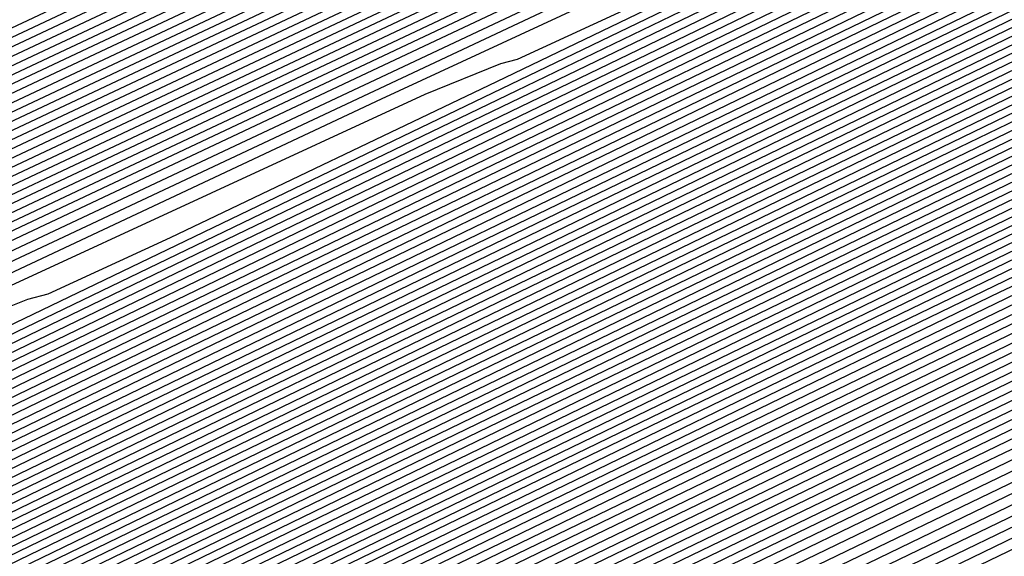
# Model space of a CAD drawing. Extents: x 3249832 to 3255657, y 13789405 to 13793316.
# Tile 159 of 256: x 3255357.29 to 3255359.21, y 13790175.53 to 13790176.57. Entities that reach past the tile are written whole.
import ezdxf

# ---------------------------------------------------------------- set-up
doc = ezdxf.new("R2010")
doc.units = 0
doc.header["$LTSCALE"] = 100
doc.header["$MEASUREMENT"] = 0
for name, color, linetype in [('GRATIO_CON', 10, 'CONTINUOUS'), ('GRATIO_ICON', 7, 'CONTINUOUS'), ('TARGETS_EAST', 7, 'CONTINUOUS')]:
    doc.layers.add(name, color=color, linetype=linetype)

# ---------------------------------------------------------------- blocks, each defined once
blk = doc.blocks.new('Gratio_032316_contours')
at = {"layer": 'GRATIO_CON', "color": 5, "linetype": 'Continuous', "flags": 128}
for points in [[(3255363.2556, 13790177.4954), (3255363.024, 13790177.3784), (3255361.3979, 13790176.5898), (3255356.9827, 13790174.458), (3255348.9447, 13790170.5816), (3255338.6936, 13790165.6388), (3255328.2001, 13790160.5782), (3255319.0572, 13790156.1665), (3255311.3477, 13790152.4439), (3255304.7769, 13790149.269)], [(3255363.247, 13790177.5119), (3255363.0387, 13790177.4067), (3255361.5758, 13790176.6972), (3255357.6039, 13790174.7795), (3255350.3494, 13790171.2809), (3255340.9629, 13790166.7549), (3255331.0759, 13790161.9864), (3255322.0355, 13790157.6238), (3255314.0508, 13790153.7681), (3255307.0464, 13790150.3836), (3255300.985, 13790147.4531)], [(3255363.2298, 13790177.545), (3255363.068, 13790177.4632), (3255361.9317, 13790176.9121), (3255358.8464, 13790175.4225), (3255353.1588, 13790172.6795), (3255345.5013, 13790168.9869), (3255336.8274, 13790164.8028), (3255327.9921, 13790160.5384), (3255319.457, 13790156.4164), (3255311.5852, 13790152.6127), (3255304.7086, 13790149.288)], [(3255363.2212, 13790177.5615), (3255363.0827, 13790177.4915), (3255362.1096, 13790177.0196), (3255359.4676, 13790175.744), (3255354.5636, 13790173.3789), (3255347.7706, 13790170.103), (3255339.7031, 13790166.211), (3255330.9703, 13790161.9956), (3255322.16, 13790157.7405), (3255313.8547, 13790153.7272), (3255306.5704, 13790150.2055), (3255300.5587, 13790147.2978)], [(3255363.2126, 13790177.578), (3255363.0973, 13790177.5198), (3255362.2875, 13790177.127), (3255360.0888, 13790176.0654), (3255355.9683, 13790174.0782), (3255350.0398, 13790171.219), (3255342.5789, 13790167.6192), (3255333.9486, 13790163.4529), (3255324.8631, 13790159.0647), (3255316.1241, 13790154.8418), (3255308.4322, 13790151.123), (3255302.0841, 13790148.0526)], [(3255363.204, 13790177.5946), (3255363.112, 13790177.548), (3255362.4654, 13790177.2345), (3255360.71, 13790176.3869), (3255357.373, 13790174.7775), (3255352.309, 13790172.335), (3255345.4546, 13790169.0274), (3255336.9269, 13790164.9102), (3255327.5662, 13790160.3888), (3255318.3935, 13790155.9564), (3255310.294, 13790152.0405), (3255303.6095, 13790148.8074)], [(3255363.1868, 13790177.6276), (3255363.1413, 13790177.6046), (3255362.8213, 13790177.4494), (3255361.9524, 13790177.0299), (3255360.1824, 13790176.1761), (3255356.8475, 13790174.5671), (3255351.2061, 13790171.8438), (3255342.8835, 13790167.8247), (3255332.9724, 13790163.0371), (3255322.9324, 13790158.1855), (3255314.0176, 13790153.8755), (3255306.6603, 13790150.3169), (3255301.0871, 13790147.6207)], [(3255363.1782, 13790177.6441), (3255363.1559, 13790177.6329), (3255362.9992, 13790177.5568), (3255362.5736, 13790177.3514), (3255361.5871, 13790176.8755), (3255359.1167, 13790175.6831), (3255354.0819, 13790173.252), (3255345.8618, 13790169.282), (3255335.6754, 13790164.3612), (3255325.2018, 13790159.3001), (3255315.8794, 13790154.793), (3255308.1857, 13790151.0717), (3255302.3577, 13790148.2522)], [(3255363.1697, 13790177.6606), (3255350.6237, 13790171.6008), (3255338.5563, 13790165.7713), (3255327.446, 13790160.4025), (3255317.7338, 13790155.7069), (3255309.7102, 13790151.826), (3255303.6283, 13790148.8837)], [(3255363.1622, 13790177.6756), (3255351.3249, 13790171.958), (3255339.8464, 13790166.4129), (3255329.0857, 13790161.2128), (3255319.4089, 13790156.5342), (3255311.2122, 13790152.5695), (3255304.8988, 13790149.5152)], [(3255363.1472, 13790177.7055), (3255352.7271, 13790172.6724), (3255342.4265, 13790167.6962), (3255332.3649, 13790162.8336), (3255322.7593, 13790158.1889), (3255314.2163, 13790154.0566), (3255307.4399, 13790150.7782), (3255302.9144, 13790148.5902)], [(3255363.1398, 13790177.7205), (3255353.4282, 13790173.0296), (3255343.7165, 13790168.3378), (3255334.0045, 13790163.6439), (3255324.4345, 13790159.0163), (3255315.7184, 13790154.8001), (3255308.7105, 13790151.4097), (3255304.0166, 13790149.1402)], [(3255363.1323, 13790177.7354), (3255354.1293, 13790173.3869), (3255345.0066, 13790168.9794), (3255335.6442, 13790164.4543), (3255326.1097, 13790159.8437), (3255317.2205, 13790155.5436), (3255309.9811, 13790152.0412), (3255305.1188, 13790149.6902)], [(3255363.1248, 13790177.7504), (3255354.8304, 13790173.7441), (3255346.2966, 13790169.6211), (3255337.2838, 13790165.2647), (3255327.7849, 13790160.671), (3255318.7225, 13790156.2871), (3255311.2516, 13790152.6727), (3255306.221, 13790150.2403), (3255303.2552, 13790148.8134)], [(3255363.1098, 13790177.7803), (3255356.2327, 13790174.4585), (3255348.8767, 13790170.9043), (3255340.5631, 13790166.8854), (3255331.1353, 13790162.3257), (3255321.7267, 13790157.7741), (3255313.7927, 13790153.9356), (3255308.4254, 13790151.3403), (3255305.2619, 13790149.8176)], [(3255363.1023, 13790177.7953), (3255356.9338, 13790174.8157), (3255350.1668, 13790171.546), (3255342.2027, 13790167.6958), (3255332.8105, 13790163.1531), (3255323.2287, 13790158.5176), (3255315.0633, 13790154.5671), (3255309.5276, 13790151.8904), (3255306.2652, 13790150.3197), (3255304.5271, 13790149.4986)], [(3255363.0949, 13790177.8103), (3255357.6349, 13790175.1729), (3255351.4568, 13790172.1876), (3255343.8423, 13790168.5062), (3255334.4857, 13790163.9805), (3255324.7308, 13790159.2611), (3255316.3339, 13790155.1986), (3255310.6298, 13790152.4404), (3255307.2685, 13790150.8219), (3255305.4785, 13790149.9753)], [(3255363.0874, 13790177.8253), (3255358.336, 13790175.5302), (3255352.7468, 13790172.8292), (3255345.4819, 13790169.3166), (3255336.1609, 13790164.8078), (3255326.2329, 13790160.0046), (3255317.6044, 13790155.8301), (3255311.732, 13790152.9904), (3255308.2718, 13790151.324), (3255306.43, 13790150.4521), (3255305.4986, 13790150.0381)], [(3255363.0724, 13790177.8552), (3255359.7383, 13790176.2446), (3255355.3269, 13790174.1125), (3255348.7612, 13790170.9373), (3255339.5113, 13790166.4625), (3255329.237, 13790161.4917), (3255320.1455, 13790157.0931), (3255313.9364, 13790154.0905), (3255310.2785, 13790152.3282), (3255308.3329, 13790151.4056), (3255307.3516, 13790150.9663), (3255306.9504, 13790150.8311), (3255306.8357, 13790150.8648), (3255306.709, 13790150.9242), (3255306.2521, 13790150.8346), (3255305.1418, 13790150.4136)], [(3255363.0649, 13790177.8702), (3255360.4394, 13790176.6018), (3255356.617, 13790174.7541), (3255350.4008, 13790171.7477), (3255341.1865, 13790167.2899), (3255330.7391, 13790162.2352), (3255321.4161, 13790157.7246), (3255315.0386, 13790154.6406), (3255311.2818, 13790152.8303), (3255309.2843, 13790151.8823), (3255308.2782, 13790151.4305), (3255307.8684, 13790151.2902), (3255307.7534, 13790151.3222), (3255307.6263, 13790151.3795), (3255307.1599, 13790151.2834), (3255306.0215, 13790150.8474), (3255304.0328, 13790149.9659)], [(3255363.0574, 13790177.8851), (3255361.1405, 13790176.959), (3255357.907, 13790175.3957), (3255352.0405, 13790172.558), (3255342.8617, 13790168.1173), (3255332.2411, 13790162.9787), (3255322.6867, 13790158.3561), (3255316.1408, 13790155.1906), (3255312.2851, 13790153.3324), (3255310.2358, 13790152.359), (3255309.2047, 13790151.8946), (3255308.7864, 13790151.7492), (3255308.6711, 13790151.7796), (3255308.5437, 13790151.8348), (3255308.0677, 13790151.7321), (3255306.9011, 13790151.2812), (3255304.8608, 13790150.3744)], [(3255363.05, 13790177.9001), (3255361.8416, 13790177.3162), (3255359.1971, 13790176.0374), (3255353.6801, 13790173.3684), (3255344.5369, 13790168.9446), (3255333.7432, 13790163.7222), (3255323.9572, 13790158.9876), (3255317.243, 13790155.7406), (3255313.2884, 13790153.8345), (3255311.1872, 13790152.8358), (3255310.1312, 13790152.3587), (3255309.7044, 13790152.2082), (3255309.5888, 13790152.237), (3255309.461, 13790152.2901), (3255308.9754, 13790152.1808), (3255307.7808, 13790151.715), (3255305.6888, 13790150.7829), (3255303.1621, 13790149.6128)], [(3255363.0357, 13790177.9293), (3255349.1365, 13790171.2039), (3255336.4664, 13790165.0734), (3255326.2544, 13790160.1326), (3255319.3751, 13790156.8057), (3255315.2861, 13790154.8344), (3255313.0901, 13790153.7893), (3255311.9842, 13790153.2869), (3255311.5403, 13790153.1263), (3255311.4242, 13790153.1519), (3255311.2957, 13790153.2007), (3255310.791, 13790153.0783), (3255309.5402, 13790152.5826), (3255307.3448, 13790151.5999), (3255304.6912, 13790150.3694)], [(3255363.0293, 13790177.9433), (3255349.5014, 13790171.3974), (3255337.1523, 13790165.4221), (3255327.1608, 13790160.5879), (3255320.3695, 13790157.3036), (3255316.2759, 13790155.33), (3255314.0416, 13790154.266), (3255312.9108, 13790153.751), (3255312.4583, 13790153.5853), (3255312.3419, 13790153.6093), (3255312.2131, 13790153.656), (3255311.6988, 13790153.527), (3255310.4199, 13790153.0164), (3255308.1727, 13790152.0084), (3255305.4558, 13790150.7477)], [(3255363.0228, 13790177.9572), (3255349.8663, 13790171.5909), (3255337.8383, 13790165.7708), (3255328.0673, 13790161.0433), (3255321.3638, 13790157.8014), (3255317.2657, 13790155.8255), (3255314.9931, 13790154.7428), (3255313.8373, 13790154.2151), (3255313.3763, 13790154.0443), (3255313.2596, 13790154.0668), (3255313.1304, 13790154.1113), (3255312.6066, 13790153.9757), (3255311.2996, 13790153.4502), (3255309.0007, 13790152.4169), (3255306.2204, 13790151.126), (3255303.6487, 13790149.9195)], [(3255363.0164, 13790177.9712), (3255362.7761, 13790177.8544), (3255361.0953, 13790177.0408), (3255356.5335, 13790174.8332), (3255348.3101, 13790170.854), (3255338.2839, 13790166.0028), (3255328.9737, 13790161.4984), (3255322.3581, 13790158.2992), (3255318.2556, 13790156.3211), (3255315.9445, 13790155.2195), (3255314.7638, 13790154.6793), (3255314.2943, 13790154.5033), (3255314.1773, 13790154.5242), (3255314.0478, 13790154.5666), (3255313.5144, 13790154.4244), (3255312.1793, 13790153.884), (3255309.8287, 13790152.8254), (3255306.9849, 13790151.5042), (3255304.3543, 13790150.27)], [(3255363.0035, 13790177.999), (3255362.7772, 13790177.8888), (3255361.1947, 13790177.1225), (3255356.9001, 13790175.044), (3255349.1521, 13790171.2948), (3255339.6697, 13790166.7067), (3255330.7865, 13790162.409), (3255324.3467, 13790159.2949), (3255320.2352, 13790157.3123), (3255317.8474, 13790156.173), (3255316.6168, 13790155.6075), (3255316.1303, 13790155.4214), (3255316.0128, 13790155.439), (3255315.8825, 13790155.4772), (3255315.33, 13790155.3219), (3255313.9387, 13790154.7516), (3255311.4847, 13790153.6424), (3255308.5141, 13790152.2608), (3255305.7656, 13790150.9711), (3255303.816, 13790150.0634)], [(3255362.9971, 13790178.013), (3255362.7777, 13790177.906), (3255361.2444, 13790177.1634), (3255357.0834, 13790175.1495), (3255349.5732, 13790171.5153), (3255340.3626, 13790167.0587), (3255331.693, 13790162.8643), (3255325.341, 13790159.7927), (3255321.2251, 13790157.8079), (3255318.7989, 13790156.6497), (3255317.5434, 13790156.0716), (3255317.0482, 13790155.8804), (3255316.9305, 13790155.8965), (3255316.7999, 13790155.9325), (3255316.2378, 13790155.7706), (3255314.8184, 13790155.1854), (3255312.3127, 13790154.0509), (3255309.2787, 13790152.6391), (3255306.4712, 13790151.3216), (3255304.4798, 13790150.3944)], [(3255362.9906, 13790178.0269), (3255362.7782, 13790177.9232), (3255361.2941, 13790177.2043), (3255357.2667, 13790175.2549), (3255349.9942, 13790171.7357), (3255341.0555, 13790167.4106), (3255332.5994, 13790163.3196), (3255326.3353, 13790160.2905), (3255322.2149, 13790158.3035), (3255319.7503, 13790157.1265), (3255318.4699, 13790156.5357), (3255317.9662, 13790156.3394), (3255317.8482, 13790156.3539), (3255317.7172, 13790156.3878), (3255317.1455, 13790156.2193), (3255315.698, 13790155.6192), (3255313.1406, 13790154.4594), (3255310.0433, 13790153.0174), (3255307.1769, 13790151.6721), (3255305.1437, 13790150.7253)], [(3255362.9842, 13790178.0409), (3255362.7788, 13790177.9404), (3255361.3439, 13790177.2452), (3255357.45, 13790175.3604), (3255350.4152, 13790171.9561), (3255341.7484, 13790167.7626), (3255333.5058, 13790163.7749), (3255327.3296, 13790160.7884), (3255323.2047, 13790158.799), (3255320.7018, 13790157.6032), (3255319.3964, 13790156.9998), (3255318.8842, 13790156.7984), (3255318.7659, 13790156.8113), (3255318.6346, 13790156.8431), (3255318.0533, 13790156.668), (3255316.5777, 13790156.053), (3255313.9686, 13790154.8679), (3255310.8078, 13790153.3957), (3255307.8825, 13790152.0227), (3255305.8076, 13790151.0562), (3255304.5095, 13790150.4882)], [(3255362.9713, 13790178.0688), (3255362.7799, 13790177.9748), (3255361.4433, 13790177.327), (3255357.8165, 13790175.5712), (3255351.2573, 13790172.397), (3255343.1342, 13790168.4665), (3255335.3187, 13790164.6855), (3255329.3183, 13790161.784), (3255325.1844, 13790159.7902), (3255322.6047, 13790158.5567), (3255321.2494, 13790157.9281), (3255320.7202, 13790157.7165), (3255320.6013, 13790157.7262), (3255320.4693, 13790157.7537), (3255319.8689, 13790157.5655), (3255318.3371, 13790156.9206), (3255315.6246, 13790155.6848), (3255312.337, 13790154.1523), (3255309.2938, 13790152.7237), (3255307.1354, 13790151.718), (3255305.7861, 13790151.1255), (3255304.9914, 13790150.8543)], [(3255362.9649, 13790178.0827), (3255362.7804, 13790177.992), (3255361.493, 13790177.3678), (3255357.9998, 13790175.6767), (3255351.6783, 13790172.6174), (3255343.8271, 13790168.8185), (3255336.2251, 13790165.1408), (3255330.3126, 13790162.2819), (3255326.1742, 13790160.2858), (3255323.5561, 13790159.0334), (3255322.1759, 13790158.3922), (3255321.6382, 13790158.1755), (3255321.519, 13790158.1836), (3255321.3866, 13790158.209), (3255320.7767, 13790158.0142), (3255319.2168, 13790157.3544), (3255316.4526, 13790156.0933), (3255313.1016, 13790154.5306), (3255309.9994, 13790153.0743), (3255307.7993, 13790152.049), (3255306.4244, 13790151.4442), (3255305.616, 13790151.1656), (3255305.1412, 13790151.12)], [(3255362.9585, 13790178.0966), (3255362.7809, 13790178.0092), (3255361.5427, 13790177.4087), (3255358.1831, 13790175.7821), (3255352.0993, 13790172.8378), (3255344.52, 13790169.1705), (3255337.1315, 13790165.5961), (3255331.3069, 13790162.7797), (3255327.1641, 13790160.7814), (3255324.5076, 13790159.5102), (3255323.1025, 13790158.8563), (3255322.5562, 13790158.6345), (3255322.4367, 13790158.641), (3255322.304, 13790158.6643), (3255321.6845, 13790158.4629), (3255320.0965, 13790157.7881), (3255317.2806, 13790156.5018), (3255313.8662, 13790154.9088), (3255310.7051, 13790153.4248), (3255308.4631, 13790152.3799), (3255307.0628, 13790151.7628), (3255306.2405, 13790151.4768), (3255305.7596, 13790151.4265), (3255305.491, 13790151.5219)], [(3255362.952, 13790178.1106), (3255362.7815, 13790178.0264), (3255361.5924, 13790177.4496), (3255358.3664, 13790175.8876), (3255352.5204, 13790173.0583), (3255345.2129, 13790169.5225), (3255338.038, 13790166.0514), (3255332.3012, 13790163.2775), (3255328.1539, 13790161.277), (3255325.4591, 13790159.9869)], [(3255362.9392, 13790178.1385), (3255362.7826, 13790178.0608), (3255361.6919, 13790177.5314), (3255358.733, 13790176.0984), (3255353.3624, 13790173.4991), (3255346.5987, 13790170.2264), (3255339.8508, 13790166.962), (3255334.2898, 13790164.2732), (3255330.1336, 13790162.2681), (3255327.362, 13790160.9404)], [(3255362.9327, 13790178.1524), (3255362.7831, 13790178.078), (3255361.7416, 13790177.5723), (3255358.9163, 13790176.2039), (3255353.7834, 13790173.7196), (3255347.2916, 13790170.5784), (3255340.7573, 13790167.4173), (3255335.2841, 13790164.771), (3255331.1234, 13790162.7637), (3255328.3134, 13790161.4172), (3255326.8085, 13790160.7127)], [(3255362.9263, 13790178.1663), (3255362.7836, 13790178.0952), (3255361.7913, 13790177.6131), (3255359.0996, 13790176.3093), (3255354.2045, 13790173.94), (3255347.9845, 13790170.9303), (3255341.6637, 13790167.8726), (3255336.2784, 13790165.2689), (3255332.1133, 13790163.2593), (3255329.2649, 13790161.8939), (3255327.7351, 13790161.1769)], [(3255362.9199, 13790178.1803), (3255362.7842, 13790178.1124), (3255361.841, 13790177.654), (3255359.2829, 13790176.4147), (3255354.6255, 13790174.1604), (3255348.6774, 13790171.2823), (3255342.5701, 13790168.3279), (3255337.2727, 13790165.7667), (3255333.1031, 13790163.7549), (3255330.2163, 13790162.3706), (3255328.6616, 13790161.641), (3255328.0641, 13790161.3887)], [(3255362.9063, 13790178.2064), (3255362.7848, 13790178.1456), (3255361.9402, 13790177.7351), (3255359.6494, 13790176.6253), (3255355.4675, 13790174.6012), (3255350.0632, 13790171.9862), (3255344.383, 13790169.2385), (3255339.2614, 13790166.7624), (3255335.0828, 13790164.7461), (3255332.1192, 13790163.3241), (3255330.5146, 13790162.5692), (3255329.9, 13790162.3067), (3255329.7784, 13790162.3004), (3255329.6428, 13790162.3067), (3255328.9468, 13790162.0527), (3255327.134, 13790161.2585)], [(3255362.8995, 13790178.2194), (3255362.7851, 13790178.1622), (3255361.9898, 13790177.7756), (3255359.8326, 13790176.7306), (3255355.8885, 13790174.8216), (3255350.7561, 13790172.3382), (3255345.2894, 13790169.6938), (3255340.2557, 13790167.2602), (3255336.0726, 13790165.2417), (3255333.0707, 13790163.8009), (3255331.4411, 13790163.0333), (3255330.818, 13790162.7658), (3255330.6961, 13790162.7578), (3255330.5602, 13790162.762), (3255329.8546, 13790162.5014), (3255328.0137, 13790161.6923)], [(3255362.8927, 13790178.2325), (3255362.7854, 13790178.1788), (3255362.0393, 13790177.8162), (3255360.0158, 13790176.8359), (3255356.3096, 13790175.042), (3255351.449, 13790172.6901), (3255346.1959, 13790170.1491), (3255341.25, 13790167.758), (3255337.0624, 13790165.7372), (3255334.0221, 13790164.2776), (3255332.3677, 13790163.4974), (3255331.736, 13790163.2248), (3255331.6138, 13790163.2153), (3255331.4775, 13790163.2173), (3255330.7624, 13790162.9501), (3255328.8934, 13790162.1261), (3255325.5604, 13790160.5868)], [(3255362.8859, 13790178.2455), (3255362.7857, 13790178.1953), (3255362.0889, 13790177.8567), (3255360.1991, 13790176.9412), (3255356.7306, 13790175.2624), (3255352.1418, 13790173.0421), (3255347.1023, 13790170.6044), (3255342.2443, 13790168.2559), (3255338.0523, 13790166.2328), (3255334.9736, 13790164.7544), (3255333.2942, 13790163.9615), (3255332.654, 13790163.6838), (3255332.5316, 13790163.6727), (3255332.3949, 13790163.6726), (3255331.6701, 13790163.3989), (3255329.7731, 13790162.5599), (3255326.3884, 13790160.9952)], [(3255362.8724, 13790178.2716), (3255362.7863, 13790178.2285), (3255362.1881, 13790177.9378), (3255360.5655, 13790177.1518), (3255357.5726, 13790175.7031), (3255353.5276, 13790173.746), (3255348.9152, 13790171.5151), (3255344.2329, 13790169.2515), (3255340.0319, 13790167.224), (3255336.8765, 13790165.7078), (3255335.1472, 13790164.8898), (3255334.49, 13790164.6018), (3255334.367, 13790164.5876), (3255334.2296, 13790164.5832), (3255333.4857, 13790164.2963), (3255331.5325, 13790163.4275), (3255328.0443, 13790161.8122)], [(3255362.8656, 13790178.2846), (3255362.7866, 13790178.2451), (3255362.2377, 13790177.9784), (3255360.7488, 13790177.2571), (3255357.9936, 13790175.9235), (3255354.2205, 13790174.098), (3255349.8216, 13790171.9704), (3255345.2272, 13790169.7494), (3255341.0218, 13790167.7196), (3255337.828, 13790166.1846), (3255336.0737, 13790165.3539), (3255335.408, 13790165.0609), (3255335.2847, 13790165.045), (3255335.1469, 13790165.0385), (3255334.3935, 13790164.745), (3255332.4122, 13790163.8613), (3255328.8723, 13790162.2207), (3255324.5703, 13790160.2049)], [(3255362.8588, 13790178.2977), (3255362.7869, 13790178.2617), (3255362.2872, 13790178.0189), (3255360.932, 13790177.3624), (3255358.4146, 13790176.1439), (3255354.9134, 13790174.45), (3255350.728, 13790172.4257), (3255346.2216, 13790170.2472), (3255342.0116, 13790168.2152), (3255338.7794, 13790166.6613), (3255337.0003, 13790165.818), (3255336.3259, 13790165.5199), (3255336.2024, 13790165.5024), (3255336.0643, 13790165.4938), (3255335.3013, 13790165.1937), (3255333.2918, 13790164.2951), (3255329.7003, 13790162.6292), (3255325.3348, 13790160.5832)], [(3255362.852, 13790178.3107), (3255362.7872, 13790178.2783), (3255362.3368, 13790178.0594), (3255361.1152, 13790177.4676), (3255358.8356, 13790176.3643), (3255355.6063, 13790174.8019), (3255351.6345, 13790172.881), (3255347.2159, 13790170.745), (3255343.0015, 13790168.7108), (3255339.7309, 13790167.1381), (3255337.9268, 13790166.2821), (3255337.2439, 13790165.9789), (3255337.1201, 13790165.9598), (3255336.9816, 13790165.9491), (3255336.2091, 13790165.6425), (3255334.1715, 13790164.7289), (3255330.5283, 13790163.0377), (3255326.0994, 13790160.9615)], [(3255362.8384, 13790178.3368), (3255362.7878, 13790178.3115), (3255362.436, 13790178.1405), (3255361.4817, 13790177.6782), (3255359.6777, 13790176.8051), (3255356.9921, 13790175.5058), (3255353.4473, 13790173.7916), (3255349.2045, 13790171.7407), (3255344.9811, 13790169.7019), (3255341.6338, 13790168.0916), (3255339.7798, 13790167.2103), (3255339.0799, 13790166.897), (3255338.9555, 13790166.8747), (3255338.8164, 13790166.8597), (3255338.0247, 13790166.5399), (3255335.9309, 13790165.5964), (3255332.1843, 13790163.8547), (3255327.6286, 13790161.718)], [(3255362.8317, 13790178.3499), (3255362.7881, 13790178.3281), (3255362.4856, 13790178.1811), (3255361.6649, 13790177.7835), (3255360.0987, 13790177.0254), (3255357.685, 13790175.8578), (3255354.3537, 13790174.2469), (3255350.1988, 13790172.2385), (3255345.971, 13790170.1975), (3255342.5852, 13790168.5683), (3255340.7063, 13790167.6744), (3255339.9979, 13790167.356), (3255339.8732, 13790167.3321), (3255339.7337, 13790167.315), (3255338.9325, 13790166.9886), (3255336.8106, 13790166.0302), (3255333.0122, 13790164.2632), (3255328.3932, 13790162.0963), (3255324.1122, 13790160.0848)], [(3255362.8249, 13790178.3629), (3255362.7884, 13790178.3447), (3255362.5352, 13790178.2216), (3255361.8482, 13790177.8888), (3255360.5197, 13790177.2458), (3255358.3779, 13790176.2098), (3255355.2602, 13790174.7022), (3255351.1931, 13790172.7363), (3255346.9608, 13790170.6931), (3255343.5367, 13790169.045), (3255341.6329, 13790168.1386), (3255340.9159, 13790167.815), (3255340.791, 13790167.7895), (3255340.6511, 13790167.7703), (3255339.8402, 13790167.4374), (3255337.6903, 13790166.464), (3255333.8402, 13790164.6717), (3255329.1577, 13790162.4746), (3255324.8178, 13790160.4353)], [(3255362.8181, 13790178.376), (3255362.7887, 13790178.3613), (3255362.5847, 13790178.2622), (3255362.0314, 13790177.9941), (3255360.9407, 13790177.4662), (3255359.0708, 13790176.5617), (3255356.1666, 13790175.1575), (3255352.1874, 13790173.2342), (3255347.9506, 13790171.1887), (3255344.4881, 13790169.5218), (3255342.5594, 13790168.6027), (3255341.8339, 13790168.274), (3255341.7087, 13790168.247), (3255341.5684, 13790168.2256), (3255340.748, 13790167.8861), (3255338.57, 13790166.8978), (3255334.6682, 13790165.0802), (3255329.9223, 13790162.8529), (3255325.5234, 13790160.7859)], [(3255362.8045, 13790178.4021), (3255361.9033, 13790177.9658), (3255360.4718, 13790177.2733), (3255357.9795, 13790176.0682), (3255354.1761, 13790174.2299), (3255349.9303, 13790172.1799), (3255346.391, 13790170.4753), (3255344.4124, 13790169.5309), (3255343.6698, 13790169.1921), (3255343.5441, 13790169.1618), (3255343.4031, 13790169.1362), (3255342.5636, 13790168.7835), (3255340.3294, 13790167.7654), (3255336.3242, 13790165.8972), (3255331.4515, 13790163.6095), (3255326.9347, 13790161.4869)], [(3255362.7977, 13790178.4151), (3255356.8185, 13790175.525), (3255351.514, 13790172.9629), (3255347.559, 13790171.0568), (3255345.4031, 13790170.0261), (3255344.5958, 13790169.655), (3255344.4618, 13790169.6192), (3255344.3205, 13790169.5915), (3255343.4714, 13790169.2322), (3255341.2091, 13790168.1992), (3255337.1521, 13790166.3057), (3255332.2161, 13790163.9878), (3255327.6403, 13790161.8375)], [(3255362.7909, 13790178.4282), (3255357.1132, 13790175.6841), (3255352.0762, 13790173.2514), (3255348.3205, 13790171.4416), (3255346.2733, 13790170.4629), (3255345.5068, 13790170.1106), (3255345.3795, 13790170.0767), (3255345.2378, 13790170.0468), (3255344.3792, 13790169.681), (3255342.0887, 13790168.633), (3255337.9801, 13790166.7141), (3255332.9806, 13790164.3661), (3255328.346, 13790162.188), (3255325.0602, 13790160.6529)], [(3255362.784, 13790178.442), (3255357.4078, 13790175.8436), (3255352.6383, 13790173.5402), (3255349.0821, 13790171.8266), (3255347.1436, 13790170.8999), (3255346.4177, 13790170.5662), (3255346.2972, 13790170.5341), (3255346.1552, 13790170.5021), (3255345.287, 13790170.1297), (3255342.9684, 13790169.0668), (3255338.8081, 13790167.1226), (3255333.7452, 13790164.7444), (3255329.0516, 13790162.5385), (3255325.7241, 13790160.9838)], [(3255362.7701, 13790178.4698), (3255357.9969, 13790176.1629), (3255353.7624, 13790174.1179), (3255350.6051, 13790172.5964), (3255348.8841, 13790171.7737), (3255348.2396, 13790171.4775), (3255348.1326, 13790171.4489), (3255347.9899, 13790171.4127), (3255347.1025, 13790171.0271), (3255344.7278, 13790169.9344), (3255340.4641, 13790167.9396), (3255335.2744, 13790165.5009), (3255330.4629, 13790163.2396), (3255327.0519, 13790161.6457)], [(3255362.7632, 13790178.4837), (3255358.2915, 13790176.3225), (3255354.3245, 13790174.4067), (3255351.3666, 13790172.9814), (3255349.7543, 13790172.2106), (3255349.1506, 13790171.9331), (3255349.0503, 13790171.9064), (3255348.9072, 13790171.868), (3255348.0103, 13790171.4759), (3255345.6075, 13790170.3682), (3255341.2921, 13790168.3481), (3255336.039, 13790165.8792), (3255331.1685, 13790163.5901), (3255327.7158, 13790161.9766)], [(3255362.7562, 13790178.4976), (3255358.5861, 13790176.4822), (3255354.8865, 13790174.6955), (3255352.1282, 13790173.3663), (3255350.6245, 13790172.6475), (3255350.0615, 13790172.3887), (3255349.9681, 13790172.3638), (3255349.8246, 13790172.3233), (3255348.9181, 13790171.9246), (3255346.4872, 13790170.802), (3255342.12, 13790168.7566), (3255336.8035, 13790166.2575), (3255331.8742, 13790163.9406), (3255328.3796, 13790162.3075), (3255326.2125, 13790161.3222)], [(3255362.7492, 13790178.5115), (3255358.8807, 13790176.6418), (3255355.4486, 13790174.9843), (3255352.8897, 13790173.7512), (3255351.4948, 13790173.0844), (3255350.9725, 13790172.8444), (3255350.8858, 13790172.8212), (3255350.742, 13790172.7786), (3255349.8259, 13790172.3733), (3255347.3669, 13790171.2358), (3255342.948, 13790169.1651), (3255337.5681, 13790166.6358), (3255332.5798, 13790164.2911), (3255329.0435, 13790162.6384), (3255326.8508, 13790161.6408)], [(3255362.7353, 13790178.5393), (3255359.4698, 13790176.9611), (3255356.5728, 13790175.562), (3255354.4127, 13790174.5211), (3255353.2353, 13790173.9582), (3255352.7944, 13790173.7556), (3255352.7212, 13790173.7361), (3255352.5767, 13790173.6892), (3255351.6415, 13790173.2707), (3255349.1263, 13790172.1034), (3255344.604, 13790169.9821), (3255339.0973, 13790167.3924), (3255333.9911, 13790164.9922), (3255330.3713, 13790163.3003), (3255328.1274, 13790162.2781), (3255326.8499, 13790161.7478)], [(3255362.7284, 13790178.5533), (3255359.7644, 13790177.1207), (3255357.1348, 13790175.8508), (3255355.1742, 13790174.9061), (3255354.1055, 13790174.3952), (3255353.7053, 13790174.2112), (3255353.6389, 13790174.1935), (3255353.494, 13790174.1445), (3255352.5493, 13790173.7195), (3255350.006, 13790172.5371), (3255345.432, 13790170.3906), (3255339.8618, 13790167.7707), (3255334.6967, 13790165.3427), (3255331.0352, 13790163.6312), (3255328.7658, 13790162.5967), (3255327.4744, 13790162.0591)], [(3255362.7214, 13790178.5672), (3255360.0589, 13790177.2804), (3255357.6969, 13790176.1396), (3255355.9358, 13790175.291), (3255354.9758, 13790174.8321), (3255354.6163, 13790174.6668), (3255354.5566, 13790174.6509), (3255354.4114, 13790174.5998), (3255353.4571, 13790174.1682), (3255350.8856, 13790172.9709), (3255346.26, 13790170.7991), (3255340.6264, 13790168.149), (3255335.4023, 13790165.6933), (3255331.6991, 13790163.9621), (3255329.4041, 13790162.9154), (3255328.099, 13790162.3703), (3255327.4036, 13790162.1559)], [(3255362.7145, 13790178.5811), (3255360.3535, 13790177.44), (3255358.259, 13790176.4285), (3255356.6973, 13790175.6759), (3255355.846, 13790175.269), (3255355.5273, 13790175.1225), (3255355.4743, 13790175.1084), (3255355.3287, 13790175.0551), (3255354.3649, 13790174.6169), (3255351.7653, 13790173.4047), (3255347.0879, 13790171.2076), (3255341.391, 13790168.5272), (3255336.108, 13790166.0438), (3255332.3629, 13790164.293), (3255330.0424, 13790163.234), (3255328.7235, 13790162.6816), (3255328.022, 13790162.4624)], [(3255362.7006, 13790178.6089), (3255360.9427, 13790177.7593), (3255359.3831, 13790177.0061), (3255358.2203, 13790176.4458), (3255357.5865, 13790176.1428), (3255357.3492, 13790176.0337), (3255357.3097, 13790176.0232), (3255357.1634, 13790175.9657), (3255356.1804, 13790175.5144), (3255353.5247, 13790174.2723), (3255348.7439, 13790172.0246), (3255342.9202, 13790169.2838), (3255337.5193, 13790166.7448), (3255333.6907, 13790164.9549), (3255331.319, 13790163.8713), (3255329.9726, 13790163.3041), (3255329.2587, 13790163.0755), (3255328.942, 13790163.0582), (3255328.8259, 13790163.1372), (3255328.7162, 13790163.2059), (3255328.4267, 13790163.1916), (3255327.7734, 13790163.0298)], [(3255362.6936, 13790178.6228), (3255361.2372, 13790177.9189), (3255359.9452, 13790177.295), (3255358.9819, 13790176.8307), (3255358.4567, 13790176.5797), (3255358.2601, 13790176.4893), (3255358.2275, 13790176.4806), (3255358.0808, 13790176.421), (3255357.0882, 13790175.9631), (3255354.4044, 13790174.7061), (3255349.5719, 13790172.433), (3255343.6847, 13790169.6621), (3255338.2249, 13790167.0954), (3255334.3546, 13790165.2858), (3255331.9574, 13790164.19), (3255330.5971, 13790163.6153), (3255329.8771, 13790163.3821), (3255329.5591, 13790163.3618), (3255329.4442, 13790163.4389), (3255329.3355, 13790163.506), (3255329.0448, 13790163.4897), (3255328.3858, 13790163.3249), (3255327.3272, 13790163.0143)], [(3255362.6866, 13790178.6367), (3255361.5318, 13790178.0786), (3255360.5073, 13790177.5838), (3255359.7434, 13790177.2157), (3255359.327, 13790177.0166), (3255359.1711, 13790176.945), (3255359.1452, 13790176.9381), (3255358.9981, 13790176.8763), (3255357.996, 13790176.4118), (3255355.2841, 13790175.1399), (3255350.3999, 13790172.8415), (3255344.4493, 13790170.0404), (3255338.9305, 13790167.4459), (3255335.0185, 13790165.6167), (3255332.5957, 13790164.5086), (3255331.2216, 13790163.9266), (3255330.4955, 13790163.6886), (3255330.1763, 13790163.6654), (3255330.0624, 13790163.7405), (3255329.9549, 13790163.8061), (3255329.663, 13790163.7879), (3255328.9982, 13790163.6201), (3255327.9288, 13790163.3055)], [(3255362.6797, 13790178.6506), (3255361.8264, 13790178.2382), (3255361.0693, 13790177.8726), (3255360.5049, 13790177.6006), (3255360.1972, 13790177.4535), (3255360.082, 13790177.4006), (3255360.0629, 13790177.3955), (3255359.9155, 13790177.3316), (3255358.9038, 13790176.8605), (3255356.1638, 13790175.5737), (3255351.2279, 13790173.25), (3255345.2139, 13790170.4187), (3255339.6362, 13790167.7964), (3255335.6823, 13790165.9477), (3255333.234, 13790164.8273), (3255331.8461, 13790164.2378), (3255331.1139, 13790163.9952), (3255330.7934, 13790163.969), (3255330.6807, 13790164.0422), (3255330.5742, 13790164.1062), (3255330.2811, 13790164.086), (3255329.6106, 13790163.9153), (3255328.5305, 13790163.5966), (3255327.6432, 13790163.4098)], [(3255362.6658, 13790178.6785), (3255362.4155, 13790178.5575), (3255362.1935, 13790178.4503), (3255362.0279, 13790178.3705), (3255361.9377, 13790178.3274), (3255361.9039, 13790178.3118), (3255361.8983, 13790178.3103), (3255361.7502, 13790178.2422), (3255360.7194, 13790177.758), (3255357.9232, 13790176.4413), (3255352.8838, 13790174.067), (3255346.7431, 13790171.1753), (3255341.0474, 13790168.4975)], [(3255362.6589, 13790178.6923), (3255354.795, 13790174.9858), (3255347.5959, 13790171.5951), (3255341.7268, 13790168.8356)], [(3255362.6525, 13790178.7056), (3255362.5088, 13790178.6384), (3255361.5042, 13790178.1654), (3255358.7781, 13790176.8807), (3255353.8627, 13790174.5643), (3255347.8632, 13790171.739), (3255342.2776, 13790169.1132)], [(3255362.6461, 13790178.7189), (3255362.5064, 13790178.6541), (3255361.5311, 13790178.1953), (3255358.8848, 13790176.9486), (3255354.112, 13790174.6996), (3255348.2781, 13790171.9524), (3255342.8285, 13790169.3908)], [(3255362.6333, 13790178.7455), (3255362.5015, 13790178.6854), (3255361.5848, 13790178.2551), (3255359.0981, 13790177.0842), (3255354.6106, 13790174.97), (3255349.1081, 13790172.3792), (3255343.9303, 13790169.9459), (3255340.1383, 13790168.174)], [(3255362.6269, 13790178.7589), (3255362.4991, 13790178.7011), (3255361.6116, 13790178.285), (3255359.2047, 13790177.1521), (3255354.8599, 13790175.1053), (3255349.523, 13790172.5927), (3255344.4811, 13790170.2235), (3255340.7563, 13790168.4833)], [(3255362.6206, 13790178.7722), (3255362.4967, 13790178.7168), (3255361.6385, 13790178.3149), (3255359.3114, 13790177.2199), (3255355.1092, 13790175.2405), (3255349.938, 13790172.8061), (3255345.032, 13790170.5011), (3255341.3744, 13790168.7926)], [(3255362.6142, 13790178.7855), (3255362.4943, 13790178.7325), (3255361.6653, 13790178.3448), (3255359.4181, 13790177.2877), (3255355.3585, 13790175.3758), (3255350.3529, 13790173.0195), (3255345.5829, 13790170.7786), (3255341.9924, 13790169.1019)], [(3255362.6014, 13790178.8121), (3255362.4895, 13790178.7638), (3255361.719, 13790178.4046), (3255359.6314, 13790177.4234), (3255355.8571, 13790175.6463), (3255351.1829, 13790173.4464), (3255346.6846, 13790171.3338), (3255343.2285, 13790169.7205), (3255340.8413, 13790168.6262)], [(3255362.595, 13790178.8255), (3255362.4871, 13790178.7795), (3255361.7459, 13790178.4344), (3255359.738, 13790177.4912), (3255356.1064, 13790175.7815), (3255351.5978, 13790173.6598), (3255347.2355, 13790171.6114), (3255343.8465, 13790170.0298), (3255341.4739, 13790168.9422)], [(3255362.5886, 13790178.8388), (3255362.4847, 13790178.7952), (3255361.7727, 13790178.4643), (3255359.8447, 13790177.5591), (3255356.3557, 13790175.9168), (3255352.0128, 13790173.8733), (3255347.7864, 13790171.889), (3255344.4645, 13790170.3391), (3255342.1065, 13790169.2581)], [(3255362.5822, 13790178.8521), (3255362.4822, 13790178.8108), (3255361.7995, 13790178.4942), (3255359.9513, 13790177.6269), (3255356.6049, 13790176.052), (3255352.4278, 13790174.0867), (3255348.3373, 13790172.1665), (3255345.0825, 13790170.6484), (3255342.7391, 13790169.5741)], [(3255362.5694, 13790178.8787), (3255362.4774, 13790178.8422), (3255361.8532, 13790178.554), (3255360.1647, 13790177.7626), (3255357.1035, 13790176.3225), (3255353.2577, 13790174.5136), (3255349.439, 13790172.7217), (3255346.3186, 13790171.267), (3255344.0043, 13790170.206), (3255342.4631, 13790169.5289)], [(3255362.563, 13790178.8921), (3255362.475, 13790178.8579), (3255361.8801, 13790178.5839), (3255360.2713, 13790177.8304), (3255357.3528, 13790176.4578), (3255353.6727, 13790174.727), (3255349.9899, 13790172.9993), (3255346.9366, 13790171.5763), (3255344.6369, 13790170.5219), (3255343.0877, 13790169.8402), (3255342.2451, 13790169.5131)], [(3255362.5566, 13790178.9054), (3255362.4726, 13790178.8736), (3255361.9069, 13790178.6138), (3255360.378, 13790177.8983), (3255357.6021, 13790176.593), (3255354.0876, 13790174.9404), (3255350.5408, 13790173.2768), (3255347.5547, 13790171.8856), (3255345.2695, 13790170.8378), (3255343.7122, 13790170.1514), (3255342.8635, 13790169.8197)], [(3255362.5502, 13790178.9187), (3255362.4702, 13790178.8892), (3255361.9338, 13790178.6437), (3255360.4846, 13790177.9661), (3255357.8514, 13790176.7283), (3255354.5026, 13790175.1538), (3255351.0916, 13790173.5544), (3255348.1727, 13790172.1949), (3255345.9021, 13790171.1538), (3255344.3367, 13790170.4627), (3255343.4819, 13790170.1262), (3255343.136, 13790170.0408), (3255343.0459, 13790170.0754), (3255342.9612, 13790170.1077)], [(3255362.5368, 13790178.9463), (3255362.465, 13790178.9212), (3255361.9872, 13790178.7039), (3255360.6979, 13790178.1019), (3255358.35, 13790176.9988), (3255355.3325, 13790175.5807), (3255352.1934, 13790174.1096), (3255349.4087, 13790172.8136), (3255347.1672, 13790171.7857), (3255345.5858, 13790171.0852), (3255344.7187, 13790170.7393), (3255344.3703, 13790170.6479), (3255344.2824, 13790170.6787), (3255344.1999, 13790170.7078), (3255343.88, 13790170.6452), (3255343.0827, 13790170.4089), (3255341.7658, 13790170.0021)], [(3255362.529, 13790178.9621), (3255362.4615, 13790178.9386), (3255362.0135, 13790178.7347), (3255360.8043, 13790178.1702), (3255358.5992, 13790177.1342), (3255355.7475, 13790175.7942), (3255352.7443, 13790174.3872), (3255350.0268, 13790173.1229), (3255347.7998, 13790172.1016), (3255346.2103, 13790171.3964), (3255345.3371, 13790171.0459), (3255344.9874, 13790170.9515), (3255344.9007, 13790170.9804), (3255344.8193, 13790171.0079), (3255344.4981, 13790170.9433), (3255343.6951, 13790170.7041), (3255342.3674, 13790170.2933)], [(3255362.5211, 13790178.9778), (3255362.4581, 13790178.9559), (3255362.0398, 13790178.7656), (3255360.9107, 13790178.2384), (3255358.8484, 13790177.2695), (3255356.1624, 13790176.0076), (3255353.2952, 13790174.6647), (3255350.6448, 13790173.4322), (3255348.4324, 13790172.4176), (3255346.8348, 13790171.7076), (3255345.9555, 13790171.3524), (3255345.6046, 13790171.2551), (3255345.519, 13790171.282), (3255345.4386, 13790171.308), (3255345.1162, 13790171.2414), (3255344.3075, 13790170.9993), (3255342.969, 13790170.5845)], [(3255362.5132, 13790178.9936), (3255362.4547, 13790178.9732), (3255362.0661, 13790178.7964), (3255361.0171, 13790178.3067), (3255359.0976, 13790177.4049), (3255356.5774, 13790176.221), (3255353.846, 13790174.9423), (3255351.2628, 13790173.7415), (3255349.065, 13790172.7335), (3255347.4593, 13790172.0189), (3255346.5739, 13790171.659), (3255346.2217, 13790171.5587), (3255346.1372, 13790171.5837), (3255346.058, 13790171.608), (3255345.7344, 13790171.5396), (3255344.9198, 13790171.2944), (3255343.5706, 13790170.8756), (3255342.4538, 13790170.6334)]]:
    blk.add_lwpolyline(points, dxfattribs=at)
at = {"layer": 'GRATIO_ICON', "color": 7, "linetype": 'Continuous', "flags": 128}
for points in [[(3255363.2384, 13790177.5285), (3255363.0533, 13790177.4349), (3255361.7538, 13790176.8047), (3255358.2251, 13790175.101), (3255351.7541, 13790171.9802), (3255343.2321, 13790167.8709), (3255333.9516, 13790163.3946), (3255325.0138, 13790159.0811), (3255316.7539, 13790155.0922), (3255309.3158, 13790151.4981), (3255302.8468, 13790148.3706)], [(3255363.1954, 13790177.6111), (3255363.1266, 13790177.5763), (3255362.6434, 13790177.3419), (3255361.3312, 13790176.7084), (3255358.7777, 13790175.4768), (3255354.5783, 13790173.451), (3255348.3304, 13790170.4356), (3255339.9052, 13790166.3674), (3255330.2693, 13790161.713), (3255320.6629, 13790157.0709), (3255312.1558, 13790152.958), (3255305.1349, 13790149.5622)], [(3255363.1547, 13790177.6905), (3255352.026, 13790172.3152), (3255341.1364, 13790167.0545), (3255330.7253, 13790162.0232), (3255321.0841, 13790157.3616), (3255312.7143, 13790153.3131), (3255306.1694, 13790150.1467), (3255301.8122, 13790148.0401)], [(3255363.1173, 13790177.7654), (3255355.5316, 13790174.1013), (3255347.5867, 13790170.2627), (3255338.9234, 13790166.0751), (3255329.4601, 13790161.4984), (3255320.2246, 13790157.0306), (3255312.5222, 13790153.3042), (3255307.3232, 13790150.7903), (3255304.2585, 13790149.3155)], [(3255363.0799, 13790177.8402), (3255359.0372, 13790175.8874), (3255354.0369, 13790173.4708), (3255347.1216, 13790170.1269), (3255337.8361, 13790165.6352), (3255327.7349, 13790160.7481), (3255318.875, 13790156.4616), (3255312.8342, 13790153.5405), (3255309.2752, 13790151.8261), (3255307.3814, 13790150.9288), (3255306.4251, 13790150.5022), (3255306.0324, 13790150.3721), (3255305.9179, 13790150.4073), (3255305.7916, 13790150.4689), (3255305.3443, 13790150.3859)], [(3255363.0425, 13790177.9151), (3255348.7719, 13790171.0102), (3255335.7806, 13790164.7245), (3255325.348, 13790159.6771), (3255318.3808, 13790156.3079), (3255314.2962, 13790154.3388), (3255312.1387, 13790153.3125), (3255311.0577, 13790152.8228), (3255310.6223, 13790152.6672), (3255310.5065, 13790152.6945), (3255310.3784, 13790152.7454), (3255309.8832, 13790152.6295), (3255308.6605, 13790152.1488), (3255306.5168, 13790151.1914), (3255303.9266, 13790149.9911)], [(3255363.01, 13790177.9851), (3255362.7766, 13790177.8716), (3255361.145, 13790177.0817), (3255356.7168, 13790174.9386), (3255348.7311, 13790171.0744), (3255338.9768, 13790166.3547), (3255329.8801, 13790161.9537), (3255323.3524, 13790158.7971), (3255319.2454, 13790156.8167), (3255316.896, 13790155.6962), (3255315.6903, 13790155.1434), (3255315.2123, 13790154.9624), (3255315.0951, 13790154.9816), (3255314.9652, 13790155.0219), (3255314.4222, 13790154.8731), (3255313.059, 13790154.3178), (3255310.6567, 13790153.2339), (3255307.7495, 13790151.8825), (3255305.06, 13790150.6206)], [(3255362.9778, 13790178.0548), (3255362.7793, 13790177.9576), (3255361.3936, 13790177.2861), (3255357.6332, 13790175.4658), (3255350.8362, 13790172.1766), (3255342.4413, 13790168.1146), (3255334.4123, 13790164.2302), (3255328.3239, 13790161.2862), (3255324.1946, 13790159.2946), (3255321.6532, 13790158.08), (3255320.3229, 13790157.4639), (3255319.8022, 13790157.2575), (3255319.6836, 13790157.2687), (3255319.5519, 13790157.2984), (3255318.9611, 13790157.1168), (3255317.4574, 13790156.4868), (3255314.7966, 13790155.2764), (3255311.5724, 13790153.774), (3255308.5882, 13790152.3732), (3255306.4715, 13790151.3871), (3255305.1478, 13790150.8069)], [(3255362.9456, 13790178.1245), (3255362.782, 13790178.0436), (3255361.6422, 13790177.4905), (3255358.5497, 13790175.993), (3255352.9414, 13790173.2787), (3255345.9058, 13790169.8744), (3255338.9444, 13790166.5067), (3255333.2955, 13790163.7754), (3255329.1438, 13790161.7726), (3255326.4105, 13790160.4637)], [(3255362.9131, 13790178.1933), (3255362.7845, 13790178.129), (3255361.8906, 13790177.6946), (3255359.4661, 13790176.52), (3255355.0465, 13790174.3808), (3255349.3703, 13790171.6343), (3255343.4766, 13790168.7832), (3255338.2671, 13790166.2645), (3255334.0929, 13790164.2505), (3255331.1678, 13790162.8474), (3255329.5881, 13790162.1051), (3255328.9821, 13790161.8477), (3255328.8607, 13790161.843), (3255328.7255, 13790161.8514), (3255328.039, 13790161.604)], [(3255362.8792, 13790178.2585), (3255362.786, 13790178.2119), (3255362.1385, 13790177.8973), (3255360.3823, 13790177.0465), (3255357.1516, 13790175.4827), (3255352.8347, 13790173.3941), (3255348.0087, 13790171.0597), (3255343.2386, 13790168.7537), (3255339.0421, 13790166.7284), (3255335.9251, 13790165.2311), (3255334.2207, 13790164.4256), (3255333.572, 13790164.1428), (3255333.4493, 13790164.1301), (3255333.3122, 13790164.1279), (3255332.5779, 13790163.8476), (3255330.6528, 13790162.9937), (3255327.2164, 13790161.4037)], [(3255362.8452, 13790178.3238), (3255362.7875, 13790178.2949), (3255362.3864, 13790178.1), (3255361.2985, 13790177.5729), (3255359.2566, 13790176.5847), (3255356.2992, 13790175.1539), (3255352.5409, 13790173.3363), (3255348.2102, 13790171.2429), (3255343.9913, 13790169.2063), (3255340.6823, 13790167.6148), (3255338.8533, 13790166.7462), (3255338.1619, 13790166.4379), (3255338.0378, 13790166.4173), (3255337.899, 13790166.4044), (3255337.1169, 13790166.0912), (3255335.0512, 13790165.1626), (3255331.3563, 13790163.4462), (3255326.864, 13790161.3398)], [(3255362.8113, 13790178.389), (3255362.789, 13790178.3779), (3255362.6343, 13790178.3027), (3255362.2146, 13790178.0994), (3255361.3617, 13790177.6866), (3255359.7637, 13790176.9137), (3255357.073, 13790175.6128), (3255353.1817, 13790173.732), (3255348.9405, 13790171.6843), (3255345.4396, 13790169.9985), (3255343.4859, 13790169.0668), (3255342.7518, 13790168.7331), (3255342.6264, 13790168.7044), (3255342.4858, 13790168.6809), (3255341.6558, 13790168.3348), (3255339.4497, 13790167.3316), (3255335.4962, 13790165.4887), (3255330.6869, 13790163.2312), (3255326.2291, 13790161.1364)], [(3255362.7771, 13790178.4559), (3255357.7024, 13790176.0033), (3255353.2003, 13790173.829), (3255349.8436, 13790172.2115), (3255348.0138, 13790171.3368), (3255347.3287, 13790171.0219), (3255347.2149, 13790170.9915), (3255347.0725, 13790170.9574), (3255346.1948, 13790170.5784), (3255343.8481, 13790169.5006), (3255339.6361, 13790167.5311), (3255334.5098, 13790165.1226), (3255329.7572, 13790162.889), (3255326.388, 13790161.3148)], [(3255362.7423, 13790178.5254), (3255359.1752, 13790176.8015), (3255356.0107, 13790175.2732), (3255353.6512, 13790174.1362), (3255352.365, 13790173.5213), (3255351.8834, 13790173.3), (3255351.8035, 13790173.2786), (3255351.6593, 13790173.2339), (3255350.7337, 13790172.822), (3255348.2466, 13790171.6696), (3255343.776, 13790169.5736), (3255338.3327, 13790167.0141), (3255333.2854, 13790164.6417), (3255329.7074, 13790162.9694), (3255327.4891, 13790161.9595)], [(3255362.7075, 13790178.595), (3255360.6481, 13790177.5997), (3255358.821, 13790176.7173), (3255357.4588, 13790176.0609), (3255356.7162, 13790175.7059), (3255356.4382, 13790175.5781), (3255356.392, 13790175.5658), (3255356.2461, 13790175.5104), (3255355.2726, 13790175.0656), (3255352.645, 13790173.8385), (3255347.9159, 13790171.6161), (3255342.1556, 13790168.9055), (3255336.8136, 13790166.3943), (3255333.0268, 13790164.624), (3255330.6807, 13790163.5527), (3255329.348, 13790162.9928), (3255328.6403, 13790162.769), (3255328.3249, 13790162.7546), (3255328.2077, 13790162.8355), (3255328.0969, 13790162.9059), (3255327.8086, 13790162.8935)], [(3255362.6727, 13790178.6645), (3255362.1209, 13790178.3979), (3255361.6314, 13790178.1614), (3255361.2664, 13790177.9856), (3255361.0675, 13790177.8905), (3255360.993, 13790177.8562), (3255360.9806, 13790177.8529), (3255360.8328, 13790177.7869), (3255359.8116, 13790177.3092), (3255357.0435, 13790176.0075), (3255352.0558, 13790173.6585), (3255345.9785, 13790170.797), (3255340.3418, 13790168.147)], [(3255362.6397, 13790178.7322), (3255362.504, 13790178.6697), (3255361.5579, 13790178.2252), (3255358.9914, 13790177.0164), (3255354.3613, 13790174.8348), (3255348.6931, 13790172.1658), (3255343.3794, 13790169.6683), (3255339.5203, 13790167.8647)], [(3255362.6078, 13790178.7988), (3255362.4919, 13790178.7481), (3255361.6922, 13790178.3747), (3255359.5247, 13790177.3556), (3255355.6078, 13790175.511), (3255350.7679, 13790173.233), (3255346.1338, 13790171.0562), (3255342.6104, 13790169.4112)], [(3255362.5758, 13790178.8654), (3255362.4798, 13790178.8265), (3255361.8264, 13790178.5241), (3255360.058, 13790177.6948), (3255356.8542, 13790176.1873), (3255352.8427, 13790174.3001), (3255348.8881, 13790172.4441), (3255345.7006, 13790170.9577), (3255343.3717, 13790169.89), (3255341.8386, 13790169.2177)], [(3255362.5438, 13790178.932), (3255362.4678, 13790178.9049), (3255361.9606, 13790178.6736), (3255360.5913, 13790178.0339), (3255358.1007, 13790176.8635), (3255354.9175, 13790175.3673), (3255351.6425, 13790173.832), (3255348.7907, 13790172.5043), (3255346.5346, 13790171.4697), (3255344.9612, 13790170.7739), (3255344.1003, 13790170.4328), (3255343.7532, 13790170.3443), (3255343.6642, 13790170.377), (3255343.5806, 13790170.4077), (3255343.2618, 13790170.347), (3255342.4704, 13790170.1138)]]:
    blk.add_lwpolyline(points, dxfattribs=at)

msp = doc.modelspace()

# ---------------------------------------------------------------- block references
at = {"layer": 'TARGETS_EAST'}
msp.add_blockref('Gratio_032316_contours', (0, 0), dxfattribs=at)

doc.saveas('drawing.dxf')
